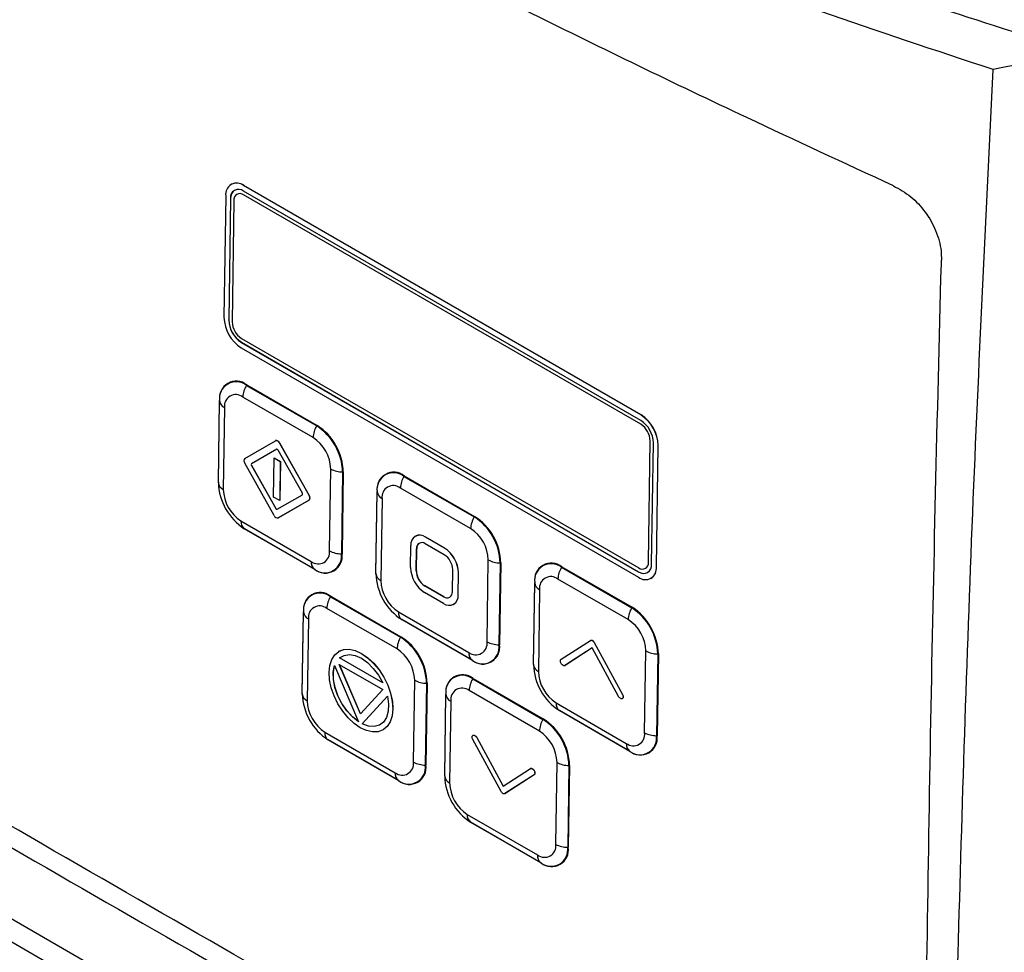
# Model space of a CAD drawing. Header units: millimetres. Extents: x -0.66 to 0.91, y -0.4 to 0.64.
# Tile 214 of 241: x 0.6502 to 0.7236, y 0.3354 to 0.4049. Entities that reach past the tile are written whole.
import ezdxf

# ---------------------------------------------------------------- set-up
doc = ezdxf.new("R2010")
doc.units = ezdxf.units.MM
doc.layers.add('FORMAT', color=7, linetype='Continuous')

msp = doc.modelspace()

# ---------------------------------------------------------------- linework, layer by layer
at = {"layer": 'FORMAT', "color": 7, "linetype": 'Continuous', "lineweight": 25}
for p, q in [((0.66599, 0.392637), (0.665983, 0.392633)), ((0.666907, 0.39254), (0.666914, 0.392544)), ((0.696505, 0.375454), (0.666907, 0.39254)), ((0.696512, 0.375458), (0.666914, 0.392544)), ((0.665576, 0.391772), (0.66544, 0.382729)), ((0.696499, 0.375042), (0.6669, 0.392129)), ((0.696501, 0.374758), (0.666903, 0.391844)), ((0.665929, 0.391568), (0.665794, 0.382525)), ((0.665936, 0.391572), (0.665801, 0.382529)), ((0.665929, 0.391568), (0.665936, 0.391572)), ((0.666184, 0.391429), (0.666048, 0.382386)), ((0.665794, 0.382525), (0.665801, 0.382529)), ((0.666732, 0.380862), (0.666739, 0.380866)), ((0.666732, 0.380862), (0.69633, 0.363776)), ((0.666739, 0.380866), (0.696337, 0.36378)), ((0.666743, 0.381155), (0.696341, 0.364068)), ((0.666725, 0.380451), (0.696324, 0.363364)), ((0.66714, 0.377698), (0.667115, 0.377657)), ((0.667115, 0.377657), (0.672348, 0.374636)), ((0.66714, 0.377698), (0.672372, 0.374677)), ((0.665024, 0.370435), (0.665115, 0.376529)), ((0.665024, 0.370408), (0.665115, 0.376502)), ((0.665115, 0.376529), (0.665115, 0.376502)), ((0.672078, 0.373764), (0.666846, 0.376784)), ((0.665481, 0.375997), (0.66539, 0.369903)), ((0.584924, 0.375274), (0.716232, 0.299472)), ((0.696505, 0.375454), (0.696512, 0.375458)), ((0.583149, 0.374579), (0.716647, 0.297513)), ((0.672372, 0.374677), (0.672348, 0.374636)), ((0.666989, 0.372221), (0.669278, 0.373537)), ((0.669286, 0.373542), (0.669279, 0.373538)), ((0.697061, 0.364483), (0.697196, 0.373526)), ((0.669368, 0.372899), (0.667486, 0.371816)), ((0.669371, 0.3729), (0.667493, 0.37182)), ((0.669368, 0.372899), (0.669369, 0.372899)), ((0.671283, 0.36962), (0.669468, 0.372841)), ((0.669578, 0.373363), (0.669585, 0.373367)), ((0.669578, 0.373363), (0.671783, 0.369448)), ((0.669585, 0.373367), (0.67179, 0.369452)), ((0.697301, 0.364337), (0.697436, 0.373379)), ((0.697655, 0.364132), (0.69779, 0.373175)), ((0.697662, 0.364136), (0.697797, 0.373179)), ((0.69779, 0.373175), (0.697797, 0.373179)), ((0.669129, 0.369339), (0.669175, 0.372249)), ((0.669175, 0.372249), (0.669182, 0.372253)), ((0.669175, 0.372249), (0.669639, 0.371981)), ((0.669182, 0.372253), (0.669646, 0.371985)), ((0.669639, 0.371981), (0.669593, 0.369071)), ((0.669646, 0.371985), (0.6696, 0.369075)), ((0.669639, 0.371981), (0.669646, 0.371985)), ((0.66919, 0.367956), (0.666984, 0.371872)), ((0.667485, 0.371699), (0.667492, 0.371703)), ((0.667485, 0.371699), (0.669299, 0.368482)), ((0.667486, 0.371816), (0.667493, 0.37182)), ((0.667492, 0.371703), (0.669306, 0.368486)), ((0.673305, 0.365334), (0.673396, 0.371428)), ((0.67428, 0.371211), (0.674188, 0.365117)), ((0.674328, 0.371211), (0.674236, 0.365116)), ((0.674328, 0.371211), (0.67428, 0.371211)), ((0.678878, 0.370922), (0.678853, 0.37088)), ((0.678853, 0.37088), (0.684086, 0.36786)), ((0.678878, 0.370922), (0.68411, 0.367901)), ((0.665024, 0.370435), (0.665024, 0.370408)), ((0.665024, 0.370393), (0.665024, 0.370367)), ((0.676762, 0.363659), (0.676853, 0.369753)), ((0.676853, 0.369753), (0.676853, 0.369726)), ((0.683816, 0.366988), (0.678584, 0.370008)), ((0.669593, 0.369071), (0.669129, 0.369339)), ((0.669399, 0.368424), (0.671281, 0.369504)), ((0.671778, 0.369099), (0.66949, 0.367783)), ((0.671785, 0.369103), (0.669497, 0.367787)), ((0.669593, 0.369071), (0.6696, 0.369075)), ((0.671778, 0.369099), (0.671785, 0.369103)), ((0.671783, 0.369448), (0.67179, 0.369452)), ((0.676762, 0.363631), (0.676853, 0.369726)), ((0.677219, 0.369221), (0.677128, 0.363126)), ((0.669299, 0.368482), (0.669306, 0.368486)), ((0.666708, 0.367567), (0.67194, 0.364546)), ((0.669488, 0.367782), (0.669495, 0.367786)), ((0.66949, 0.367783), (0.669497, 0.367787)), ((0.68411, 0.367901), (0.684086, 0.36786)), ((0.672188, 0.363962), (0.666956, 0.366983)), ((0.666979, 0.366968), (0.666956, 0.366983)), ((0.672212, 0.363948), (0.666979, 0.366968)), ((0.679706, 0.366431), (0.679699, 0.366427)), ((0.680448, 0.366352), (0.680455, 0.366356)), ((0.681862, 0.365536), (0.680448, 0.366352)), ((0.681869, 0.36554), (0.680455, 0.366356)), ((0.679344, 0.364082), (0.679368, 0.365729)), ((0.679768, 0.363837), (0.679793, 0.365484)), ((0.679775, 0.363841), (0.6798, 0.365488)), ((0.679793, 0.365484), (0.6798, 0.365488)), ((0.681854, 0.365042), (0.68044, 0.365858)), ((0.681862, 0.365536), (0.681869, 0.36554)), ((0.674236, 0.365116), (0.674188, 0.365117)), ((0.685043, 0.358557), (0.685134, 0.364652)), ((0.672212, 0.363948), (0.672188, 0.363962)), ((0.682455, 0.362286), (0.68248, 0.363933)), ((0.686018, 0.364435), (0.685926, 0.358341)), ((0.686066, 0.364434), (0.685974, 0.35834)), ((0.686066, 0.364434), (0.686018, 0.364435)), ((0.690616, 0.364145), (0.690591, 0.364104)), ((0.690591, 0.364104), (0.695824, 0.361083)), ((0.690616, 0.364145), (0.695848, 0.361125)), ((0.697655, 0.364132), (0.697662, 0.364136)), ((0.676762, 0.363659), (0.676762, 0.363631)), ((0.676762, 0.363617), (0.676762, 0.363591)), ((0.679768, 0.363837), (0.679775, 0.363841)), ((0.682879, 0.362041), (0.682904, 0.363688)), ((0.682886, 0.362045), (0.682911, 0.363692)), ((0.682904, 0.363688), (0.682911, 0.363692)), ((0.695554, 0.360211), (0.690322, 0.363232)), ((0.69633, 0.363776), (0.696337, 0.36378)), ((0.697247, 0.363272), (0.697254, 0.363275)), ((0.680393, 0.362729), (0.6804, 0.362732)), ((0.681808, 0.361912), (0.680393, 0.362729)), ((0.681815, 0.361916), (0.6804, 0.362732)), ((0.6885, 0.356882), (0.688591, 0.362977)), ((0.6885, 0.356855), (0.688591, 0.362949)), ((0.688591, 0.362977), (0.688591, 0.362949)), ((0.688957, 0.362444), (0.688866, 0.35635)), ((0.673394, 0.361959), (0.67337, 0.361918)), ((0.67337, 0.361918), (0.678603, 0.358897)), ((0.673394, 0.361959), (0.678627, 0.358939)), ((0.6818, 0.361418), (0.680386, 0.362234)), ((0.681808, 0.361912), (0.681815, 0.361916)), ((0.682879, 0.362041), (0.682886, 0.362045)), ((0.678333, 0.358025), (0.6731, 0.361046)), ((0.682549, 0.361343), (0.682556, 0.361347)), ((0.695848, 0.361125), (0.695824, 0.361083)), ((0.671278, 0.354696), (0.67137, 0.360791)), ((0.671278, 0.354669), (0.67137, 0.360763)), ((0.67137, 0.360791), (0.67137, 0.360763)), ((0.671736, 0.360258), (0.671645, 0.354164)), ((0.678446, 0.36079), (0.683678, 0.35777)), ((0.683926, 0.357186), (0.678694, 0.360207)), ((0.678717, 0.360192), (0.678694, 0.360207)), ((0.68395, 0.357171), (0.678717, 0.360192)), ((0.678627, 0.358939), (0.678603, 0.358897)), ((0.674355, 0.357983), (0.674768, 0.357999)), ((0.674362, 0.357987), (0.674775, 0.358003)), ((0.674768, 0.357999), (0.674775, 0.358003)), ((0.674768, 0.357999), (0.675215, 0.357903)), ((0.674775, 0.358003), (0.675222, 0.357907)), ((0.685974, 0.35834), (0.685926, 0.358341)), ((0.690564, 0.357266), (0.692742, 0.358664)), ((0.692877, 0.358098), (0.690842, 0.356791)), ((0.692877, 0.358097), (0.690849, 0.356795)), ((0.694838, 0.354485), (0.692877, 0.358098)), ((0.693025, 0.358501), (0.693032, 0.358505)), ((0.693025, 0.358501), (0.695125, 0.354633)), ((0.693032, 0.358505), (0.695132, 0.354637)), ((0.673466, 0.357242), (0.67369, 0.357596)), ((0.67369, 0.357596), (0.673991, 0.357847)), ((0.673991, 0.357847), (0.674355, 0.357983)), ((0.673991, 0.357847), (0.673998, 0.357851)), ((0.673998, 0.357851), (0.674362, 0.357987)), ((0.674049, 0.35736), (0.674386, 0.357549)), ((0.674049, 0.35736), (0.674056, 0.357363)), ((0.677279, 0.355495), (0.674049, 0.35736)), ((0.674056, 0.357363), (0.674387, 0.357549)), ((0.677273, 0.355507), (0.674056, 0.357363)), ((0.674355, 0.357983), (0.674362, 0.357987)), ((0.674386, 0.357549), (0.674782, 0.357607)), ((0.674782, 0.357607), (0.675219, 0.357534)), ((0.675215, 0.357903), (0.675222, 0.357907)), ((0.675215, 0.357903), (0.675682, 0.357689)), ((0.675219, 0.357534), (0.675676, 0.357331)), ((0.675222, 0.357907), (0.675689, 0.357693)), ((0.675676, 0.357331), (0.676132, 0.357007)), ((0.675682, 0.357689), (0.675689, 0.357693)), ((0.675682, 0.357689), (0.676145, 0.357369)), ((0.675689, 0.357693), (0.676152, 0.357372)), ((0.676145, 0.357369), (0.676152, 0.357372)), ((0.676145, 0.357369), (0.676589, 0.356951)), ((0.676152, 0.357372), (0.676596, 0.356955)), ((0.696781, 0.351781), (0.696872, 0.357875)), ((0.697756, 0.357659), (0.697664, 0.351565)), ((0.697804, 0.357658), (0.697712, 0.351564)), ((0.697804, 0.357658), (0.697756, 0.357659)), ((0.673268, 0.356292), (0.673321, 0.356804)), ((0.673321, 0.356804), (0.673466, 0.357242)), ((0.673585, 0.356291), (0.673678, 0.35678)), ((0.673592, 0.356295), (0.673682, 0.356769)), ((0.673678, 0.35678), (0.67547, 0.352598)), ((0.674032, 0.356874), (0.677282, 0.354998)), ((0.675614, 0.35318), (0.674032, 0.356874)), ((0.67562, 0.353186), (0.674043, 0.356868)), ((0.676132, 0.357007), (0.676566, 0.356578)), ((0.676566, 0.356578), (0.676953, 0.356067)), ((0.676589, 0.356951), (0.676596, 0.356955)), ((0.676589, 0.356951), (0.676994, 0.356462)), ((0.676596, 0.356955), (0.677002, 0.356466)), ((0.68395, 0.357171), (0.683926, 0.357186)), ((0.688499, 0.356841), (0.6885, 0.356814)), ((0.6885, 0.356882), (0.6885, 0.356855)), ((0.690842, 0.356791), (0.690849, 0.356795)), ((0.673305, 0.355729), (0.673268, 0.356292)), ((0.673585, 0.356291), (0.673592, 0.356295)), ((0.673594, 0.355738), (0.673585, 0.356291)), ((0.673601, 0.355742), (0.673592, 0.356295)), ((0.676953, 0.356067), (0.677279, 0.355495)), ((0.676994, 0.356462), (0.677002, 0.356466)), ((0.676994, 0.356462), (0.677349, 0.355912)), ((0.677002, 0.356466), (0.677356, 0.355916)), ((0.677349, 0.355912), (0.677356, 0.355916)), ((0.677349, 0.355912), (0.677637, 0.355324)), ((0.677356, 0.355916), (0.677644, 0.355328)), ((0.684001, 0.355836), (0.683977, 0.355795)), ((0.683977, 0.355795), (0.689209, 0.352774)), ((0.684001, 0.355836), (0.689234, 0.352816)), ((0.673434, 0.355133), (0.673305, 0.355729)), ((0.673644, 0.354528), (0.673434, 0.355133)), ((0.673594, 0.355738), (0.673601, 0.355742)), ((0.673709, 0.355144), (0.673594, 0.355738)), ((0.673716, 0.355148), (0.673601, 0.355742)), ((0.673709, 0.355144), (0.673716, 0.355148)), ((0.673916, 0.354544), (0.673709, 0.355144)), ((0.673923, 0.354548), (0.673716, 0.355148)), ((0.677637, 0.355324), (0.677644, 0.355328)), ((0.677637, 0.355324), (0.677849, 0.35472)), ((0.677644, 0.355328), (0.677856, 0.354724)), ((0.679559, 0.349595), (0.67965, 0.355689)), ((0.680534, 0.355473), (0.680443, 0.349379)), ((0.680582, 0.355472), (0.680491, 0.349378)), ((0.680582, 0.355472), (0.680534, 0.355473)), ((0.671278, 0.354696), (0.671278, 0.354669)), ((0.671278, 0.354655), (0.671278, 0.354628)), ((0.673935, 0.353935), (0.673644, 0.354528)), ((0.673916, 0.354544), (0.673923, 0.354548)), ((0.674217, 0.35396), (0.673916, 0.354544)), ((0.674224, 0.353964), (0.673923, 0.354548)), ((0.677282, 0.354998), (0.675614, 0.35318)), ((0.675742, 0.352441), (0.677627, 0.3545)), ((0.675749, 0.352445), (0.677627, 0.354497)), ((0.677627, 0.3545), (0.677706, 0.353915)), ((0.677849, 0.35472), (0.677856, 0.354724)), ((0.677849, 0.35472), (0.677978, 0.354121)), ((0.677856, 0.354724), (0.677985, 0.354125)), ((0.681885, 0.348573), (0.681976, 0.354668)), ((0.681885, 0.348546), (0.681976, 0.35464)), ((0.681976, 0.354668), (0.681976, 0.35464)), ((0.688939, 0.351902), (0.683707, 0.354923)), ((0.695125, 0.354633), (0.695132, 0.354637)), ((0.674291, 0.353384), (0.673935, 0.353935)), ((0.674217, 0.35396), (0.674224, 0.353964)), ((0.674586, 0.353424), (0.674217, 0.35396)), ((0.674593, 0.353428), (0.674224, 0.353964)), ((0.677706, 0.353915), (0.677678, 0.353383)), ((0.677978, 0.354121), (0.677985, 0.354125)), ((0.677978, 0.354121), (0.678015, 0.353552)), ((0.677985, 0.354125), (0.678022, 0.353556)), ((0.682342, 0.354135), (0.682251, 0.348041)), ((0.690184, 0.354014), (0.695416, 0.350994)), ((0.674699, 0.35289), (0.674291, 0.353384)), ((0.674586, 0.353424), (0.674593, 0.353428)), ((0.675012, 0.352962), (0.674586, 0.353424)), ((0.675019, 0.352966), (0.674593, 0.353428)), ((0.675141, 0.352477), (0.674699, 0.35289)), ((0.675012, 0.352962), (0.675019, 0.352966)), ((0.67547, 0.352598), (0.675012, 0.352962)), ((0.675463, 0.352612), (0.675019, 0.352966)), ((0.67755, 0.352929), (0.677326, 0.352578)), ((0.677678, 0.353383), (0.67755, 0.352929)), ((0.677962, 0.353037), (0.677817, 0.352597)), ((0.677969, 0.353041), (0.677824, 0.352601)), ((0.678015, 0.353552), (0.677962, 0.353037)), ((0.677962, 0.353037), (0.677969, 0.353041)), ((0.678022, 0.353556), (0.677969, 0.353041)), ((0.678015, 0.353552), (0.678022, 0.353556)), ((0.695664, 0.35041), (0.690431, 0.353431)), ((0.690455, 0.353416), (0.690431, 0.353431)), ((0.695688, 0.350395), (0.690455, 0.353416)), ((0.675599, 0.352157), (0.675141, 0.352477)), ((0.676064, 0.351944), (0.675599, 0.352157)), ((0.675742, 0.352441), (0.675749, 0.352445)), ((0.676202, 0.352275), (0.675742, 0.352441)), ((0.676209, 0.352279), (0.675749, 0.352445)), ((0.676202, 0.352275), (0.676209, 0.352279)), ((0.676634, 0.352245), (0.676202, 0.352275)), ((0.676641, 0.352249), (0.676209, 0.352279)), ((0.677016, 0.352344), (0.676634, 0.352245)), ((0.676634, 0.352245), (0.676641, 0.352249)), ((0.67702, 0.352347), (0.676641, 0.352249)), ((0.677326, 0.352578), (0.677016, 0.352344)), ((0.677591, 0.352247), (0.67729, 0.351998)), ((0.677598, 0.352251), (0.677297, 0.352002)), ((0.677817, 0.352597), (0.677591, 0.352247)), ((0.677591, 0.352247), (0.677598, 0.352251)), ((0.677824, 0.352601), (0.677598, 0.352251)), ((0.677817, 0.352597), (0.677824, 0.352601)), ((0.689234, 0.352816), (0.689209, 0.352774)), ((0.672962, 0.351828), (0.678195, 0.348808)), ((0.67651, 0.351848), (0.676064, 0.351944)), ((0.676926, 0.351863), (0.67651, 0.351848)), ((0.67729, 0.351998), (0.676926, 0.351863)), ((0.67729, 0.351998), (0.677297, 0.352002)), ((0.683996, 0.351592), (0.684003, 0.351596)), ((0.684271, 0.351424), (0.684278, 0.351428)), ((0.684271, 0.351424), (0.686232, 0.347811)), ((0.684278, 0.351428), (0.686239, 0.347815)), ((0.697712, 0.351564), (0.697664, 0.351565)), ((0.678443, 0.348224), (0.67321, 0.351245)), ((0.673234, 0.35123), (0.67321, 0.351245)), ((0.678466, 0.348209), (0.673234, 0.35123)), ((0.686084, 0.347407), (0.683984, 0.351276)), ((0.695688, 0.350395), (0.695664, 0.35041)), ((0.680491, 0.349378), (0.680443, 0.349379)), ((0.690166, 0.343472), (0.690257, 0.349566)), ((0.691141, 0.34935), (0.69105, 0.343256)), ((0.691189, 0.349349), (0.691097, 0.343255)), ((0.691189, 0.349349), (0.691141, 0.34935)), ((0.681885, 0.348573), (0.681885, 0.348546)), ((0.681885, 0.348532), (0.681885, 0.348505)), ((0.686232, 0.347811), (0.688267, 0.349117)), ((0.688545, 0.348643), (0.686366, 0.347244)), ((0.688552, 0.348647), (0.686374, 0.347248)), ((0.688409, 0.349107), (0.688416, 0.349111)), ((0.688541, 0.348968), (0.688549, 0.348972)), ((0.688545, 0.348643), (0.688552, 0.348647)), ((0.678466, 0.348209), (0.678443, 0.348224)), ((0.686366, 0.347244), (0.686374, 0.347248)), ((0.683569, 0.345705), (0.688801, 0.342684)), ((0.689049, 0.342101), (0.683817, 0.345121)), ((0.68384, 0.345107), (0.683817, 0.345121)), ((0.689073, 0.342086), (0.68384, 0.345107)), ((0.691097, 0.343255), (0.69105, 0.343256)), ((0.689073, 0.342086), (0.689049, 0.342101))]:
    msp.add_line(p, q, dxfattribs=at)
for centre, radius, start, end in [((0.666393, 0.391892), 0.0008266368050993, 51.628666, 188.366954), ((0.666371, 0.391779), 0.0009381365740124, 54.637132, 113.91254), ((0.666526, 0.391656), 0.00060322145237, 51.628666, 188.366954), ((0.666616, 0.391634), 0.0006829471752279, 124.063482, 185.249238), ((0.666626, 0.391494), 0.0004468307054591, 51.628666, 188.366954), ((0.66824, 0.382807), 0.0028009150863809, 181.583469, 237.266909), ((0.667837, 0.382582), 0.002043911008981, 181.583469, 237.266909), ((0.667844, 0.382586), 0.0020439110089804, 181.583469, 237.266909), ((0.667562, 0.382428), 0.0015140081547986, 181.583469, 237.266909), ((0.666359, 0.376712), 0.001257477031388, 51.628666, 188.366954), ((0.666344, 0.376683), 0.0012423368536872, 51.628666, 188.366954), ((0.668671, 0.376698), 0.0018275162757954, 148.34949, 177.276373), ((0.665738, 0.376568), 0.0006261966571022, 186.070819, 245.816398), ((0.66632, 0.37612), 0.0008473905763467, 51.628666, 188.366954), ((0.695393, 0.373323), 0.0020439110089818, 1.583469, 57.266909), ((0.69499, 0.373098), 0.0028009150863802, 1.583469, 57.266909), ((0.694997, 0.373102), 0.0028009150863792, 1.583469, 57.266909), ((0.673904, 0.373677), 0.0018275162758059, 148.34949, 177.276373), ((0.670072, 0.371095), 0.0042094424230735, 1.583469, 57.266909), ((0.670069, 0.371093), 0.0042607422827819, 1.583469, 57.266909), ((0.695683, 0.373484), 0.0015140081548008, 1.583469, 57.266909), ((0.669329, 0.37328), 0.0002618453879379, 18.521612, 101.390299), ((0.669336, 0.373284), 0.0002618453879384, 18.521612, 101.390299), ((0.670526, 0.371348), 0.0028712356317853, 1.583469, 57.266909), ((0.669386, 0.372813), 8.72817959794e-05, 18.521612, 101.390299), ((0.667189, 0.372043), 0.0002670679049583, 138.257776, 219.933273), ((0.667553, 0.371757), 8.90535424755e-05, 138.267348, 219.955505), ((0.66756, 0.371761), 8.9053542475e-05, 138.267348, 219.955505), ((0.674263, 0.373053), 0.0018418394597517, 241.928354, 270.532572), ((0.678097, 0.369936), 0.0012574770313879, 51.628666, 188.366954), ((0.678082, 0.369906), 0.0012423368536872, 51.628666, 188.366954), ((0.680409, 0.369921), 0.0018275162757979, 148.34949, 177.276373), ((0.669232, 0.370524), 0.004209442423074, 181.583469, 237.266909), ((0.665647, 0.370474), 0.0006261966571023, 186.070819, 245.816398), ((0.66826, 0.369982), 0.0028712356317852, 181.583469, 237.266909), ((0.678058, 0.369344), 0.0008473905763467, 51.628666, 188.366954), ((0.671214, 0.369563), 8.8983772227e-05, 318.212037, 39.947197), ((0.671578, 0.369277), 0.0002670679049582, 318.257776, 39.933273), ((0.671585, 0.369281), 0.000267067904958, 318.257776, 39.933273), ((0.677476, 0.369792), 0.0006261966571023, 186.070819, 245.816398), ((0.669382, 0.36851), 8.72890260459e-05, 198.558197, 281.353714), ((0.66939, 0.368515), 8.92666410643e-05, 199.126275, 278.533237), ((0.667349, 0.367494), 0.0006452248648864, 173.578758, 232.449306), ((0.669438, 0.36804), 0.0002618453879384, 198.521612, 281.390299), ((0.685642, 0.366901), 0.0018275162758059, 148.34949, 177.276373), ((0.68181, 0.364319), 0.0042094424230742, 1.583469, 57.266909), ((0.681807, 0.364317), 0.0042607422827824, 1.583469, 57.266909), ((0.682264, 0.364572), 0.0028712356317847, 1.583469, 57.266909), ((0.680032, 0.365827), 0.0006702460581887, 51.628666, 188.366954), ((0.680014, 0.365736), 0.0007606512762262, 54.637132, 113.91254), ((0.672466, 0.36521), 0.0008473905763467, 231.628666, 8.366954), ((0.674171, 0.366959), 0.0018418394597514, 241.928354, 270.532572), ((0.680191, 0.365543), 0.0004021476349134, 51.628666, 188.366954), ((0.680253, 0.36553), 0.0004552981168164, 124.063482, 185.249238), ((0.680634, 0.363625), 0.0022710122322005, 1.583469, 57.266909), ((0.680641, 0.363629), 0.0022710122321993, 1.583469, 57.266909), ((0.672959, 0.364936), 0.0012423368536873, 231.628666, 8.366954), ((0.672992, 0.364934), 0.0012574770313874, 231.628666, 8.366954), ((0.681118, 0.363895), 0.0013626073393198, 1.583469, 57.266909), ((0.686001, 0.366277), 0.0018418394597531, 241.928354, 270.532572), ((0.672581, 0.364474), 0.0006452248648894, 173.578758, 232.449306), ((0.681614, 0.364145), 0.0022710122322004, 181.583469, 237.266909), ((0.689835, 0.36316), 0.001257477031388, 51.628666, 188.366954), ((0.68982, 0.36313), 0.0012423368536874, 51.628666, 188.366954), ((0.692147, 0.363145), 0.0018275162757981, 148.34949, 177.276373), ((0.696837, 0.364012), 0.0008266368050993, 231.628666, 8.366954), ((0.696704, 0.364249), 0.0006032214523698, 231.628666, 8.366954), ((0.696618, 0.364418), 0.0004468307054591, 231.628666, 8.366954), ((0.69673, 0.364051), 0.0009358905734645, 304.063482, 5.249238), ((0.68097, 0.363748), 0.0042094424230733, 181.583469, 237.266909), ((0.677385, 0.363698), 0.0006261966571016, 186.070819, 245.816398), ((0.679998, 0.363206), 0.0028712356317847, 181.583469, 237.266909), ((0.68113, 0.363875), 0.0013626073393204, 181.583469, 237.266909), ((0.681137, 0.363879), 0.0013626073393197, 181.583469, 237.266909), ((0.689796, 0.362568), 0.0008473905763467, 51.628666, 188.366954), ((0.696733, 0.364338), 0.0006845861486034, 234.637132, 293.91254), ((0.689214, 0.363016), 0.0006261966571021, 186.070819, 245.816398), ((0.672614, 0.360974), 0.0012574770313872, 51.628666, 188.366954), ((0.672599, 0.360944), 0.0012423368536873, 51.628666, 188.366954), ((0.674926, 0.360959), 0.0018275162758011, 148.34949, 177.276373), ((0.682216, 0.361943), 0.0006702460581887, 231.628666, 8.366954), ((0.682057, 0.362227), 0.0004021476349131, 231.628666, 8.366954), ((0.682079, 0.362288), 0.0004563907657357, 234.637132, 293.91254), ((0.682131, 0.361975), 0.0007588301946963, 304.063482, 5.249238), ((0.672574, 0.360382), 0.0008473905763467, 51.628666, 188.366954), ((0.69738, 0.360124), 0.0018275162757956, 148.34949, 177.276373), ((0.693548, 0.357542), 0.0042094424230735, 1.583469, 57.266909), ((0.693544, 0.357541), 0.0042607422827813, 1.583469, 57.266909), ((0.671992, 0.36083), 0.0006261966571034, 186.070819, 245.816398), ((0.679087, 0.360718), 0.0006452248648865, 173.578758, 232.449306), ((0.694002, 0.357796), 0.0028712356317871, 1.583469, 57.266909), ((0.680158, 0.357939), 0.0018275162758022, 148.34949, 177.276373), ((0.676326, 0.355356), 0.0042094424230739, 1.583469, 57.266909), ((0.676323, 0.355355), 0.004260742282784, 1.583469, 57.266909), ((0.67678, 0.35561), 0.0028712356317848, 1.583469, 57.266909), ((0.684204, 0.358434), 0.0008473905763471, 231.628666, 8.366954), ((0.684697, 0.35816), 0.0012423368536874, 231.628666, 8.366954), ((0.68473, 0.358157), 0.0012574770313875, 231.628666, 8.366954), ((0.685909, 0.360183), 0.0018418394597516, 241.928354, 270.532572), ((0.684319, 0.357698), 0.0006452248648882, 173.578758, 232.449306), ((0.697739, 0.359501), 0.0018418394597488, 241.928354, 270.532572), ((0.689122, 0.356921), 0.0006261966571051, 186.070819, 245.816398), ((0.692708, 0.356972), 0.0042094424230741, 181.583469, 237.266909), ((0.68322, 0.354851), 0.0012574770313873, 51.628666, 188.366954), ((0.683205, 0.354821), 0.0012423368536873, 51.628666, 188.366954), ((0.685532, 0.354836), 0.0018275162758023, 148.34949, 177.276373), ((0.691736, 0.35643), 0.0028712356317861, 181.583469, 237.266909), ((0.680517, 0.357315), 0.0018418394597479, 241.928354, 270.532572), ((0.683181, 0.354259), 0.0008473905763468, 51.628666, 188.366954), ((0.675486, 0.354786), 0.0042094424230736, 181.583469, 237.266909), ((0.671901, 0.354735), 0.0006261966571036, 186.070819, 245.816398), ((0.682599, 0.354707), 0.0006261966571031, 186.070819, 245.816398), ((0.674515, 0.354244), 0.0028712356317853, 181.583469, 237.266909), ((0.690825, 0.353942), 0.0006452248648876, 173.578758, 232.449306), ((0.690765, 0.351815), 0.001827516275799, 148.34949, 177.276373), ((0.686933, 0.349233), 0.0042094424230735, 1.583469, 57.266909), ((0.68693, 0.349232), 0.004260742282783, 1.583469, 57.266909), ((0.673603, 0.351756), 0.0006452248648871, 173.578758, 232.449306), ((0.687387, 0.349487), 0.0028712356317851, 1.583469, 57.266909), ((0.695942, 0.351658), 0.0008473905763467, 231.628666, 8.366954), ((0.696435, 0.351384), 0.0012423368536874, 231.628666, 8.366954), ((0.696468, 0.351381), 0.0012574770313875, 231.628666, 8.366954), ((0.697647, 0.353406), 0.0018418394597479, 241.928354, 270.532572), ((0.696057, 0.350921), 0.000645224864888, 173.578758, 232.449306), ((0.678721, 0.349472), 0.0008473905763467, 231.628666, 8.366954), ((0.679214, 0.349198), 0.0012423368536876, 231.628666, 8.366954), ((0.679247, 0.349195), 0.0012574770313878, 231.628666, 8.366954), ((0.680426, 0.35122), 0.0018418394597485, 241.928354, 270.532572), ((0.691124, 0.351192), 0.0018418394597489, 241.928354, 270.532572), ((0.678836, 0.348735), 0.0006452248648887, 173.578758, 232.449306), ((0.686093, 0.348662), 0.0042094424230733, 181.583469, 237.266909), ((0.682508, 0.348612), 0.0006261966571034, 186.070819, 245.816398), ((0.685121, 0.34812), 0.0028712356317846, 181.583469, 237.266909), ((0.68421, 0.345633), 0.0006452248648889, 173.578758, 232.449306), ((0.689327, 0.343349), 0.0008473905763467, 231.628666, 8.366954), ((0.691032, 0.345097), 0.0018418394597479, 241.928354, 270.532572), ((0.689442, 0.342612), 0.0006452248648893, 173.578758, 232.449306), ((0.68982, 0.343075), 0.0012423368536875, 231.628666, 8.366954), ((0.689853, 0.343072), 0.0012574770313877, 231.628666, 8.366954)]:
    msp.add_arc(centre, radius, start, end, dxfattribs=at)
for points, knots in [([(0.5832438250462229, 0.4863876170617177), (0.5856212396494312, 0.483906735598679), (0.5903801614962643, 0.4789407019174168), (0.5981980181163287, 0.4717080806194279), (0.6065128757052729, 0.4646371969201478), (0.6153386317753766, 0.4577783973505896), (0.6246375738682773, 0.4511447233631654), (0.6343938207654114, 0.4447461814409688), (0.6446253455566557, 0.4385720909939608), (0.6548375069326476, 0.4329039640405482), (0.6649376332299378, 0.4277189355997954), (0.6749486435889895, 0.4229412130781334), (0.6853679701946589, 0.4183301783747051), (0.6960206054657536, 0.4139683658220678), (0.7067713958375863, 0.4099041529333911), (0.7173844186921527, 0.4061750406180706), (0.7245750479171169, 0.4038906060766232), (0.7280737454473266, 0.4027790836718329)], [0, 0, 0, 0, 0.0709128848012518, 0.1419478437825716, 0.213167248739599, 0.2846342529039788, 0.3556081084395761, 0.4265819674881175, 0.4978012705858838, 0.5692681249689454, 0.6311049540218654, 0.6929417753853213, 0.7567915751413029, 0.820641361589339, 0.8814891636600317, 0.9423369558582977, 1, 1, 1, 1]), ([(0.7227473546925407, 0.4011805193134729), (0.7184428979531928, 0.4026022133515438), (0.7098265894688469, 0.4054480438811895), (0.6972773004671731, 0.4101087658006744), (0.685015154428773, 0.4150562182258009), (0.6731331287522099, 0.4202947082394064), (0.6616560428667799, 0.425799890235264), (0.65059021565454, 0.4315683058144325), (0.6399179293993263, 0.4376117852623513), (0.62969749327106, 0.4439018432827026), (0.6199553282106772, 0.4504166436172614), (0.610695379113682, 0.4571518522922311), (0.6019009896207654, 0.4641206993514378), (0.5943747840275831, 0.4706468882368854), (0.5879565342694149, 0.4766396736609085), (0.5844001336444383, 0.4802617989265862), (0.5826211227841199, 0.4820736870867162)], [0, 0, 0, 0, 0.0740144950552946, 0.1481561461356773, 0.2226838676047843, 0.2973414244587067, 0.3713556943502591, 0.4454971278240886, 0.5200246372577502, 0.594681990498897, 0.668696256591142, 0.7428376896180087, 0.8173652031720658, 0.892022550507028, 0.9459866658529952, 0.9999999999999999, 0.9999999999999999, 0.9999999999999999, 0.9999999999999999]), ([(0.7153161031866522, 0.3925245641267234), (0.7116636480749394, 0.3942121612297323), (0.702511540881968, 0.3984408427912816), (0.6883047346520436, 0.4053265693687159), (0.6743545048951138, 0.4123959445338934), (0.6623444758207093, 0.4187427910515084), (0.6520994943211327, 0.4243489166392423), (0.6421719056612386, 0.4299812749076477), (0.6327223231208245, 0.4355469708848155), (0.6237626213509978, 0.4410301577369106), (0.6148551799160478, 0.4466977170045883), (0.6059617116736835, 0.4526200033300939), (0.5960091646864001, 0.4595627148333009), (0.5896660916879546, 0.4643870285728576), (0.5859899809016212, 0.4671829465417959)], [0, 0, 0, 0, 0.0696762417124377, 0.1745906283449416, 0.2795037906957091, 0.3535502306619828, 0.4277233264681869, 0.5022824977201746, 0.5769720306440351, 0.6485103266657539, 0.7201630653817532, 0.8028724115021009, 0.8857552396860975, 1, 1, 1, 1]), ([(0.7280737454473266, 0.4027790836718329), (0.7277229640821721, 0.402632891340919), (0.7270202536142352, 0.4023400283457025), (0.7259375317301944, 0.4019633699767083), (0.7248348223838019, 0.4016353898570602), (0.7237684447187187, 0.4013736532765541), (0.7230697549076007, 0.4012414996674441), (0.7227473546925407, 0.4011805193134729)], [0, 0, 0, 0, 0.2038617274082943, 0.4083904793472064, 0.6150076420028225, 0.8223508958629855, 0.9999999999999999, 0.9999999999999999, 0.9999999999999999, 0.9999999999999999]), ([(0.7193809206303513, 0.2918285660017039), (0.7194612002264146, 0.2990517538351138), (0.7196217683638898, 0.313498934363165), (0.7201984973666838, 0.3389131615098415), (0.7211367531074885, 0.3680863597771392), (0.7222104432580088, 0.3901482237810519), (0.7227473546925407, 0.4011805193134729)], [0, 0, 0, 0, 0.2003193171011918, 0.4006609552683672, 0.7002934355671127, 1, 1, 1, 1]), ([(0.7153161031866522, 0.3925245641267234), (0.7157603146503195, 0.3922763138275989), (0.7166484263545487, 0.3917799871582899), (0.717751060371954, 0.3905752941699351), (0.7185427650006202, 0.3891687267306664), (0.7188787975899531, 0.387919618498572), (0.718891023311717, 0.3872039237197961), (0.7188949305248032, 0.3869751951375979)], [0, 0, 0, 0, 0.2168583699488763, 0.4335648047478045, 0.6548608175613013, 0.8896971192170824, 1, 1, 1, 1]), ([(0.7175976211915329, 0.3189157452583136), (0.717749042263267, 0.3301407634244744), (0.7180519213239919, 0.3525935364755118), (0.7185858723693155, 0.375399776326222), (0.7188926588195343, 0.3868901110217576), (0.7188949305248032, 0.3869751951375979)], [0, 0, 0, 0, 0.4980809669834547, 0.996283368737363, 1, 1, 1, 1]), ([(0.7177344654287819, 0.3058655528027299), (0.713363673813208, 0.3083410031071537), (0.6994103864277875, 0.3162436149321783), (0.6759646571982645, 0.3296280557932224), (0.6375663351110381, 0.3517219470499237), (0.6089454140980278, 0.3685036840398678), (0.5897454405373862, 0.3797614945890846)], [0, 0, 0, 0, 0.1014929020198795, 0.3240052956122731, 0.5465177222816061, 1, 1, 1, 1]), ([(0.5893785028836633, 0.37854249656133), (0.5940801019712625, 0.3757553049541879), (0.6081849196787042, 0.3673937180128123), (0.6317875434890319, 0.3535550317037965), (0.6697717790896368, 0.3315258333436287), (0.6985440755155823, 0.3152730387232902), (0.7177495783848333, 0.3044243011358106)], [0, 0, 0, 0, 0.1109255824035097, 0.3327772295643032, 0.55462891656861, 0.9999999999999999, 0.9999999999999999, 0.9999999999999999, 0.9999999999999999]), ([(0.6927423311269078, 0.3586644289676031), (0.6927660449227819, 0.3586721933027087), (0.6928134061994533, 0.3586877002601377), (0.6928977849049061, 0.3586476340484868), (0.6929721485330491, 0.3585842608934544), (0.6930073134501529, 0.3585289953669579), (0.6930249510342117, 0.3585012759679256)], [0, 0, 0, 0, 0.2799576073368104, 0.5591323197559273, 0.7788750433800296, 1, 1, 1, 1]), ([(0.6927494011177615, 0.3586683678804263), (0.6927731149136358, 0.358676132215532), (0.6928204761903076, 0.3586916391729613), (0.6929048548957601, 0.3586515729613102), (0.6929792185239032, 0.3585881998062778), (0.6930143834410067, 0.3585329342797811), (0.6930320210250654, 0.3585052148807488)], [0, 0, 0, 0, 0.2799576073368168, 0.5591323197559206, 0.7788750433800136, 0.9999999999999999, 0.9999999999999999, 0.9999999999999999, 0.9999999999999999]), ([(0.6905673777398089, 0.3569408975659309), (0.6905492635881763, 0.3569779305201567), (0.690513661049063, 0.3570507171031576), (0.6905047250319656, 0.3571512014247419), (0.6905215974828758, 0.3572264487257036), (0.6905496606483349, 0.3572523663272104), (0.6905639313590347, 0.3572655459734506)], [0, 0, 0, 0, 0.2841316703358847, 0.5584478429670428, 0.775461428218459, 1, 1, 1, 1]), ([(0.6906998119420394, 0.3568019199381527), (0.6906724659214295, 0.3568211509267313), (0.690622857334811, 0.3568560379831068), (0.6905845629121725, 0.3569146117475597), (0.6905673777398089, 0.3569408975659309)], [0, 0, 0, 0, 0.551235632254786, 1, 1, 1, 1]), ([(0.6908419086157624, 0.3567914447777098), (0.6908181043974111, 0.3567822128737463), (0.6907761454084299, 0.3567659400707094), (0.6907228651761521, 0.356791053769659), (0.6906998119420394, 0.3568019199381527)], [0, 0, 0, 0, 0.5673210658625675, 1, 1, 1, 1]), ([(0.6951124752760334, 0.3543170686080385), (0.6950885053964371, 0.3543107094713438), (0.6950413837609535, 0.3542982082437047), (0.694959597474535, 0.3543385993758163), (0.6948884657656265, 0.3544028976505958), (0.6948548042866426, 0.3544571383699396), (0.6948376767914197, 0.3544847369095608)], [0, 0, 0, 0, 0.2840040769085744, 0.558314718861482, 0.7752635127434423, 1, 1, 1, 1]), ([(0.6951246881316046, 0.3546326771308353), (0.6951415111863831, 0.3545952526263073), (0.6951745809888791, 0.3545216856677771), (0.6951788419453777, 0.3544233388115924), (0.6951578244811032, 0.3543516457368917), (0.6951277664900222, 0.354328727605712), (0.6951124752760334, 0.3543170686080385)], [0, 0, 0, 0, 0.2838742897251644, 0.5580239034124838, 0.7751562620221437, 1, 1, 1, 1]), ([(0.6951317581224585, 0.3546366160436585), (0.6951485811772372, 0.3545991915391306), (0.695181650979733, 0.3545256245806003), (0.6951859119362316, 0.3544272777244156), (0.6951648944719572, 0.3543555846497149), (0.695134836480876, 0.3543326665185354), (0.6951195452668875, 0.3543210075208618)], [0, 0, 0, 0, 0.2838742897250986, 0.55802390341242, 0.7751562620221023, 1, 1, 1, 1]), ([(0.6839841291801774, 0.3512759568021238), (0.6839673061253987, 0.3513133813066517), (0.6839342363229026, 0.3513869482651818), (0.6839299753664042, 0.3514852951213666), (0.6839509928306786, 0.3515569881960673), (0.6839810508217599, 0.3515799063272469), (0.6839963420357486, 0.3515915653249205)], [0, 0, 0, 0, 0.2838742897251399, 0.5580239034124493, 0.7751562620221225, 1, 1, 1, 1]), ([(0.6839963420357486, 0.3515915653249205), (0.6840203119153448, 0.3515979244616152), (0.6840674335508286, 0.3516104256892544), (0.6841492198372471, 0.3515700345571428), (0.6842203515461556, 0.3515057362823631), (0.6842540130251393, 0.3514514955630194), (0.6842711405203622, 0.3514238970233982)], [0, 0, 0, 0, 0.2840040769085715, 0.5583147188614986, 0.7752635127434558, 1, 1, 1, 1]), ([(0.6840034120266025, 0.3515955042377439), (0.6840273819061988, 0.3516018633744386), (0.6840745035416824, 0.3516143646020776), (0.684156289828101, 0.3515739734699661), (0.6842274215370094, 0.3515096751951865), (0.6842610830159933, 0.3514554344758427), (0.6842782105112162, 0.3514278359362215)], [0, 0, 0, 0, 0.2840040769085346, 0.5583147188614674, 0.7752635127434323, 1, 1, 1, 1]), ([(0.6882669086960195, 0.3491171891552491), (0.6882907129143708, 0.3491264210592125), (0.6883326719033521, 0.3491426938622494), (0.6883859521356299, 0.3491175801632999), (0.6884090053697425, 0.3491067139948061)], [0, 0, 0, 0, 0.5673210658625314, 1, 1, 1, 1]), ([(0.6882739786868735, 0.3491211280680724), (0.6882977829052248, 0.3491303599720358), (0.6883397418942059, 0.3491466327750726), (0.6883930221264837, 0.349121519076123), (0.6884160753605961, 0.3491106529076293)], [0, 0, 0, 0, 0.5673210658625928, 1, 1, 1, 1]), ([(0.6884090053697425, 0.3491067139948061), (0.6884363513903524, 0.3490874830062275), (0.688485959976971, 0.3490525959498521), (0.6885242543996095, 0.3489940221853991), (0.688541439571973, 0.3489677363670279)], [0, 0, 0, 0, 0.5512356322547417, 1, 1, 1, 1]), ([(0.6884160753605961, 0.3491106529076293), (0.6884434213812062, 0.3490914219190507), (0.6884930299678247, 0.3490565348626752), (0.6885313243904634, 0.3489979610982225), (0.688548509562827, 0.3489716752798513)], [0, 0, 0, 0, 0.5512356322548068, 1, 1, 1, 1]), ([(0.688541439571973, 0.3489677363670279), (0.6885595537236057, 0.3489307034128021), (0.6885951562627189, 0.3488579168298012), (0.6886040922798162, 0.3487574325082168), (0.688587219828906, 0.3486821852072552), (0.6885591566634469, 0.3486562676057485), (0.6885448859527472, 0.3486430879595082)], [0, 0, 0, 0, 0.2841316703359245, 0.5584478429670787, 0.7754614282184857, 1, 1, 1, 1]), ([(0.688548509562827, 0.3489716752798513), (0.6885666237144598, 0.3489346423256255), (0.6886022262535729, 0.3488618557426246), (0.6886111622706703, 0.3487613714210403), (0.6885942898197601, 0.3486861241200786), (0.688566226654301, 0.3486602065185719), (0.6885519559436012, 0.3486470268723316)], [0, 0, 0, 0, 0.2841316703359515, 0.5584478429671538, 0.7754614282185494, 1, 1, 1, 1]), ([(0.6863664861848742, 0.3472442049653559), (0.6863427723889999, 0.3472364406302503), (0.6862954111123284, 0.3472209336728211), (0.6862110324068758, 0.3472609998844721), (0.6861366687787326, 0.3473243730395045), (0.6861015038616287, 0.347379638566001), (0.6860838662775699, 0.3474073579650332)], [0, 0, 0, 0, 0.2799576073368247, 0.5591323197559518, 0.7788750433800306, 1, 1, 1, 1])]:
    msp.add_open_spline(points, degree=3, knots=knots, dxfattribs=at)

doc.saveas('drawing.dxf')
